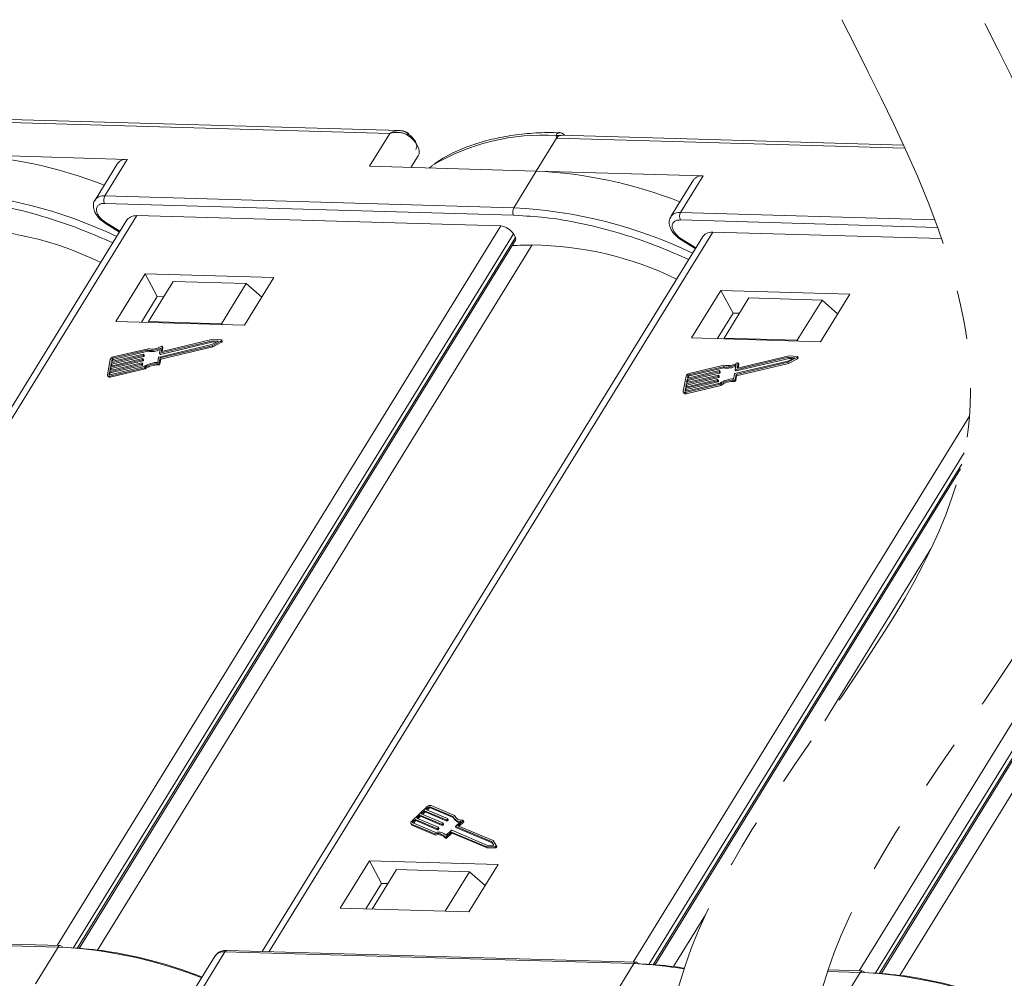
# Model space of a CAD drawing. Header units: millimetres. Extents: x 3698 to 5159, y 261 to 1294.
# Tile 36 of 46: x 4786 to 4851, y 1049 to 1113. Entities that reach past the tile are written whole.
import ezdxf

# ---------------------------------------------------------------- set-up
doc = ezdxf.new("R2010")
doc.units = ezdxf.units.MM
doc.linetypes.add('PHANTOM2', pattern=[31.75, 15.875, -3.175, 3.175, -3.175, 3.175, -3.175])

msp = doc.modelspace()

# ---------------------------------------------------------------- linework, layer by layer
at = {"color": 7, "linetype": 'Continuous', "lineweight": 15}
for p, q in [((4783.056, 1106.338), (4810.243, 1105.557)), ((4810.902, 1105.743), (4783.347, 1106.535)), ((4810.243, 1105.557), (4808.893, 1103.368)), ((4819.983, 1103.049), (4821.332, 1105.238)), ((4821.332, 1105.238), (4821.304, 1105.412)), ((4821.332, 1105.238), (4844.49, 1104.572)), ((4844.396, 1104.78), (4821.624, 1105.435)), ((4792.796, 1103.83), (4781.706, 1104.149)), ((4792.147, 1103.559), (4790.647, 1101.126)), ((4791.296, 1101.398), (4792.796, 1103.83)), ((4812.127, 1104.059), (4811.652, 1103.288)), ((4811.652, 1103.288), (4812.127, 1104.059)), ((4808.893, 1103.368), (4819.983, 1103.049)), ((4819.983, 1103.049), (4818.483, 1100.616)), ((4831.073, 1102.73), (4819.983, 1103.049)), ((4830.424, 1102.459), (4828.924, 1100.026)), ((4829.573, 1100.297), (4831.073, 1102.73)), ((4791.282, 1100.903), (4818.469, 1100.121)), ((4818.483, 1100.616), (4791.296, 1101.398)), ((4846.475, 1099.811), (4829.573, 1100.297)), ((4792.742, 1099.762), (4763.478, 1052.291)), ((4763.951, 1052.277), (4793.43, 1100.098)), ((4791.337, 1099.578), (4792.272, 1099.001)), ((4792.306, 1099.056), (4791.371, 1099.632)), ((4793.43, 1100.098), (4817.614, 1099.403)), ((4818.469, 1100.121), (4818.83, 1100.092)), ((4829.559, 1099.803), (4846.659, 1099.311)), ((4817.614, 1099.403), (4788.134, 1051.582)), ((4802.228, 1051.177), (4831.707, 1098.998)), ((4831.707, 1098.998), (4846.923, 1098.561)), ((4789.192, 1051.412), (4818.457, 1098.884)), ((4789.47, 1051.39), (4818.592, 1098.632)), ((4789.584, 1051.381), (4818.605, 1098.457)), ((4831.019, 1098.662), (4801.754, 1051.191)), ((4818.592, 1098.632), (4818.457, 1098.884)), ((4829.614, 1098.477), (4830.549, 1097.901)), ((4830.583, 1097.956), (4829.648, 1098.532)), ((4790.822, 1051.282), (4819.708, 1098.139)), ((4870.928, 1097.721), (4841.448, 1049.9)), ((4842.506, 1049.731), (4871.77, 1097.202)), ((4842.783, 1049.708), (4871.906, 1096.95)), ((4842.898, 1049.699), (4871.918, 1096.775)), ((4844.136, 1049.6), (4873.022, 1096.457)), ((4793.971, 1096.221), (4792.021, 1093.058)), ((4802.54, 1095.974), (4793.971, 1096.221)), ((4793.971, 1096.221), (4794.785, 1094.712)), ((4795.843, 1095.721), (4794.193, 1093.045)), ((4800.699, 1095.582), (4795.843, 1095.721)), ((4800.591, 1092.812), (4802.54, 1095.974)), ((4799.05, 1092.906), (4800.699, 1095.582)), ((4800.699, 1095.582), (4801.736, 1094.671)), ((4832.247, 1095.12), (4830.298, 1091.958)), ((4840.817, 1094.874), (4832.247, 1095.12)), ((4832.247, 1095.12), (4833.062, 1093.611)), ((4794.785, 1094.712), (4793.735, 1093.009)), ((4795.213, 1094.699), (4794.785, 1094.712)), ((4834.12, 1094.621), (4832.47, 1091.945)), ((4838.976, 1094.481), (4834.12, 1094.621)), ((4837.326, 1091.805), (4838.976, 1094.481)), ((4838.867, 1091.712), (4840.817, 1094.874)), ((4838.976, 1094.481), (4840.013, 1093.57)), ((4792.021, 1093.058), (4800.591, 1092.812)), ((4794.193, 1093.045), (4794.189, 1092.996)), ((4799.05, 1092.906), (4794.193, 1093.045)), ((4833.062, 1093.611), (4832.012, 1091.909)), ((4833.49, 1093.599), (4833.062, 1093.611)), ((4799.108, 1092.855), (4799.05, 1092.906)), ((4794.955, 1090.947), (4798.469, 1091.78)), ((4798.508, 1091.87), (4795.087, 1091.059)), ((4798.857, 1091.751), (4798.422, 1091.526)), ((4798.43, 1091.448), (4799.022, 1091.752)), ((4798.469, 1091.78), (4798.857, 1091.751)), ((4798.469, 1091.78), (4798.509, 1091.704)), ((4799.036, 1091.83), (4798.508, 1091.87)), ((4799.022, 1091.752), (4799.063, 1091.677)), ((4799.103, 1091.741), (4799.062, 1091.816)), ((4830.298, 1091.958), (4838.867, 1091.712)), ((4832.47, 1091.945), (4832.466, 1091.896)), ((4837.326, 1091.805), (4832.47, 1091.945)), ((4837.385, 1091.754), (4837.326, 1091.805)), ((4791.843, 1090.613), (4794.12, 1091.153)), ((4794.172, 1091.246), (4791.859, 1090.697)), ((4791.884, 1090.538), (4794.161, 1091.077)), ((4794.12, 1091.153), (4794.161, 1091.077)), ((4798.422, 1091.526), (4794.908, 1090.694)), ((4794.99, 1091.287), (4794.93, 1090.961)), ((4794.98, 1090.63), (4798.43, 1091.448)), ((4794.996, 1090.872), (4798.509, 1091.704)), ((4795.021, 1090.555), (4798.471, 1091.372)), ((4795.062, 1091.073), (4795.119, 1091.378)), ((4795.069, 1091.059), (4795.062, 1091.073)), ((4795.115, 1091.066), (4795.159, 1091.303)), ((4795.157, 1091.32), (4795.116, 1091.395)), ((4795.119, 1091.378), (4795.159, 1091.303)), ((4798.471, 1091.372), (4798.43, 1091.448)), ((4798.471, 1091.372), (4799.063, 1091.677)), ((4798.509, 1091.704), (4798.734, 1091.687)), ((4791.661, 1090.529), (4791.473, 1089.517)), ((4791.676, 1090.009), (4793.79, 1090.51)), ((4793.805, 1090.594), (4791.691, 1090.093)), ((4791.716, 1089.933), (4793.831, 1090.434)), ((4791.73, 1090.304), (4793.845, 1090.805)), ((4793.86, 1090.889), (4791.746, 1090.388)), ((4791.746, 1090.388), (4791.777, 1090.557)), ((4791.771, 1090.228), (4793.885, 1090.729)), ((4791.818, 1090.482), (4791.777, 1090.557)), ((4791.803, 1090.402), (4791.818, 1090.482)), ((4791.843, 1090.613), (4791.884, 1090.538)), ((4793.79, 1090.51), (4793.831, 1090.434)), ((4793.823, 1090.538), (4793.831, 1090.58)), ((4793.823, 1090.538), (4793.864, 1090.462)), ((4793.87, 1090.513), (4793.83, 1090.588)), ((4793.831, 1090.58), (4793.871, 1090.504)), ((4793.845, 1090.805), (4793.885, 1090.729)), ((4793.864, 1090.462), (4793.871, 1090.504)), ((4793.878, 1090.833), (4793.885, 1090.875)), ((4793.878, 1090.833), (4793.918, 1090.757)), ((4793.925, 1090.808), (4793.884, 1090.883)), ((4793.885, 1090.875), (4793.926, 1090.8)), ((4793.918, 1090.757), (4793.926, 1090.8)), ((4794.875, 1090.666), (4794.815, 1090.34)), ((4794.92, 1090.304), (4794.98, 1090.63)), ((4794.931, 1090.953), (4794.971, 1090.877)), ((4794.955, 1090.947), (4794.996, 1090.872)), ((4794.96, 1090.228), (4795.021, 1090.555)), ((4795.021, 1090.555), (4794.98, 1090.63)), ((4836.699, 1090.426), (4833.185, 1089.593)), ((4833.232, 1089.847), (4836.746, 1090.679)), ((4833.273, 1089.771), (4836.786, 1090.604)), ((4836.785, 1090.769), (4833.364, 1089.959)), ((4837.134, 1090.65), (4836.699, 1090.426)), ((4836.707, 1090.347), (4837.299, 1090.652)), ((4836.746, 1090.679), (4837.134, 1090.65)), ((4836.746, 1090.679), (4836.786, 1090.604)), ((4836.748, 1090.272), (4837.339, 1090.577)), ((4837.313, 1090.73), (4836.785, 1090.769)), ((4836.786, 1090.604), (4837.011, 1090.587)), ((4837.299, 1090.652), (4837.339, 1090.577)), ((4837.38, 1090.64), (4837.339, 1090.716)), ((4791.621, 1089.713), (4793.735, 1090.214)), ((4791.625, 1089.432), (4793.938, 1089.98)), ((4793.751, 1090.299), (4791.637, 1089.798)), ((4791.637, 1089.798), (4791.676, 1090.009)), ((4793.917, 1090.056), (4791.64, 1089.516)), ((4791.662, 1089.638), (4793.776, 1090.139)), ((4791.665, 1089.356), (4793.978, 1089.904)), ((4791.676, 1090.009), (4791.716, 1089.933)), ((4791.691, 1090.093), (4791.73, 1090.304)), ((4791.694, 1089.811), (4791.716, 1089.933)), ((4791.73, 1090.304), (4791.771, 1090.228)), ((4791.748, 1090.107), (4791.771, 1090.228)), ((4793.735, 1090.214), (4793.776, 1090.139)), ((4793.768, 1090.242), (4793.776, 1090.284)), ((4793.768, 1090.242), (4793.809, 1090.167)), ((4793.816, 1090.217), (4793.775, 1090.293)), ((4793.776, 1090.284), (4793.817, 1090.209)), ((4793.809, 1090.167), (4793.817, 1090.209)), ((4793.978, 1089.904), (4793.938, 1089.98)), ((4794.829, 1090.246), (4794.87, 1090.17)), ((4794.96, 1090.228), (4794.92, 1090.304)), ((4832.137, 1089.789), (4830.023, 1089.288)), ((4830.12, 1089.513), (4832.397, 1090.052)), ((4832.449, 1090.145), (4830.136, 1089.597)), ((4830.161, 1089.437), (4832.438, 1089.977)), ((4832.154, 1089.732), (4832.162, 1089.775)), ((4832.202, 1089.707), (4832.161, 1089.783)), ((4832.162, 1089.775), (4832.203, 1089.699)), ((4832.397, 1090.052), (4832.438, 1089.977)), ((4833.267, 1090.187), (4833.207, 1089.861)), ((4833.208, 1089.853), (4833.248, 1089.777)), ((4833.232, 1089.847), (4833.273, 1089.771)), ((4833.257, 1089.53), (4836.707, 1090.347)), ((4833.298, 1089.454), (4836.748, 1090.272)), ((4833.339, 1089.973), (4833.395, 1090.278)), ((4833.346, 1089.959), (4833.339, 1089.973)), ((4833.392, 1089.965), (4833.436, 1090.203)), ((4833.434, 1090.219), (4833.393, 1090.295)), ((4833.395, 1090.278), (4833.436, 1090.203)), ((4836.748, 1090.272), (4836.707, 1090.347)), ((4791.48, 1089.467), (4791.52, 1089.392)), ((4791.59, 1089.544), (4791.621, 1089.713)), ((4791.59, 1089.544), (4791.605, 1089.517)), ((4791.621, 1089.713), (4791.662, 1089.638)), ((4791.665, 1089.356), (4791.625, 1089.432)), ((4791.639, 1089.516), (4791.662, 1089.638)), ((4829.937, 1089.429), (4829.75, 1088.416)), ((4829.898, 1088.613), (4832.012, 1089.114)), ((4832.028, 1089.198), (4829.913, 1088.697)), ((4829.953, 1088.908), (4832.067, 1089.409)), ((4832.082, 1089.494), (4829.968, 1088.993)), ((4829.968, 1088.993), (4830.007, 1089.204)), ((4829.993, 1088.833), (4832.107, 1089.334)), ((4830.007, 1089.204), (4832.121, 1089.704)), ((4830.007, 1089.204), (4830.048, 1089.128)), ((4830.023, 1089.288), (4830.054, 1089.457)), ((4830.025, 1089.006), (4830.048, 1089.128)), ((4830.048, 1089.128), (4832.162, 1089.629)), ((4830.095, 1089.381), (4830.054, 1089.457)), ((4830.08, 1089.301), (4830.095, 1089.381)), ((4830.12, 1089.513), (4830.161, 1089.437)), ((4832.012, 1089.114), (4832.053, 1089.038)), ((4832.045, 1089.142), (4832.053, 1089.184)), ((4832.045, 1089.142), (4832.086, 1089.066)), ((4832.093, 1089.117), (4832.052, 1089.192)), ((4832.053, 1089.184), (4832.094, 1089.109)), ((4832.067, 1089.409), (4832.107, 1089.334)), ((4832.086, 1089.066), (4832.094, 1089.109)), ((4832.1, 1089.437), (4832.108, 1089.479)), ((4832.1, 1089.437), (4832.14, 1089.362)), ((4832.147, 1089.412), (4832.106, 1089.488)), ((4832.108, 1089.479), (4832.148, 1089.404)), ((4832.121, 1089.704), (4832.162, 1089.629)), ((4832.14, 1089.362), (4832.148, 1089.404)), ((4832.154, 1089.732), (4832.195, 1089.657)), ((4832.195, 1089.657), (4832.203, 1089.699)), ((4833.152, 1089.565), (4833.091, 1089.239)), ((4833.106, 1089.146), (4833.147, 1089.07)), ((4833.196, 1089.203), (4833.257, 1089.53)), ((4833.237, 1089.128), (4833.196, 1089.203)), ((4833.237, 1089.128), (4833.298, 1089.454)), ((4833.298, 1089.454), (4833.257, 1089.53)), ((4829.867, 1088.444), (4829.898, 1088.613)), ((4829.898, 1088.613), (4829.939, 1088.537)), ((4829.901, 1088.331), (4832.215, 1088.879)), ((4829.913, 1088.697), (4829.953, 1088.908)), ((4829.916, 1088.415), (4829.939, 1088.537)), ((4832.194, 1088.955), (4829.917, 1088.416)), ((4829.939, 1088.537), (4832.053, 1089.038)), ((4829.942, 1088.256), (4832.255, 1088.804)), ((4829.953, 1088.908), (4829.993, 1088.833)), ((4829.971, 1088.711), (4829.993, 1088.833)), ((4832.255, 1088.804), (4832.215, 1088.879)), ((4829.756, 1088.367), (4829.797, 1088.292)), ((4829.867, 1088.444), (4829.881, 1088.417)), ((4829.942, 1088.256), (4829.901, 1088.331)), ((4848.782, 1086.771), (4826.411, 1050.482)), ((4827.469, 1050.312), (4848.434, 1084.32)), ((4827.746, 1050.29), (4848.269, 1083.582)), ((4827.861, 1050.281), (4848.188, 1083.254)), ((4839.163, 1066.507), (4846.215, 1077.945)), ((4812.735, 1060.816), (4811.69, 1059.828)), ((4812.553, 1060.536), (4812.335, 1060.33)), ((4812.335, 1060.33), (4813.769, 1059.727)), ((4812.419, 1060.295), (4812.594, 1060.46)), ((4813.987, 1059.933), (4812.553, 1060.536)), ((4812.594, 1060.46), (4812.553, 1060.536)), ((4812.594, 1060.46), (4814.027, 1059.857)), ((4812.814, 1060.783), (4812.64, 1060.618)), ((4812.64, 1060.618), (4814.074, 1060.015)), ((4812.724, 1060.583), (4812.855, 1060.707)), ((4812.855, 1060.707), (4812.814, 1060.783)), ((4814.441, 1060.158), (4812.898, 1060.807)), ((4812.898, 1060.807), (4812.938, 1060.732)), ((4812.938, 1060.732), (4814.465, 1060.089)), ((4814.553, 1060.23), (4812.985, 1060.889)), ((4811.64, 1059.687), (4811.68, 1059.612)), ((4811.678, 1059.655), (4813.246, 1058.995)), ((4811.718, 1059.579), (4811.678, 1059.655)), ((4811.765, 1059.737), (4813.309, 1059.088)), ((4811.943, 1059.959), (4811.769, 1059.795)), ((4811.769, 1059.795), (4811.809, 1059.719)), ((4811.809, 1059.719), (4811.984, 1059.884)), ((4813.377, 1059.356), (4811.943, 1059.959)), ((4811.984, 1059.884), (4811.943, 1059.959)), ((4811.984, 1059.884), (4813.417, 1059.281)), ((4812.248, 1060.247), (4812.03, 1060.042)), ((4812.03, 1060.042), (4813.464, 1059.439)), ((4812.114, 1060.007), (4812.289, 1060.172)), ((4813.682, 1059.645), (4812.248, 1060.247)), ((4812.289, 1060.172), (4812.248, 1060.247)), ((4812.289, 1060.172), (4813.722, 1059.569)), ((4813.767, 1059.698), (4813.723, 1059.657)), ((4813.764, 1059.581), (4813.723, 1059.657)), ((4813.808, 1059.622), (4813.767, 1059.698)), ((4813.816, 1059.646), (4813.775, 1059.721)), ((4814.027, 1059.857), (4813.987, 1059.933)), ((4814.072, 1059.986), (4814.028, 1059.945)), ((4814.069, 1059.869), (4814.028, 1059.945)), ((4814.069, 1059.869), (4814.113, 1059.911)), ((4814.113, 1059.911), (4814.072, 1059.986)), ((4814.121, 1059.934), (4814.08, 1060.01)), ((4814.475, 1060.07), (4814.516, 1059.994)), ((4814.594, 1060.154), (4814.553, 1060.23)), ((4814.61, 1060.094), (4814.594, 1060.154)), ((4814.627, 1059.515), (4814.964, 1059.833)), ((4814.771, 1059.543), (4815.108, 1059.862)), ((4814.855, 1059.508), (4815.149, 1059.786)), ((4815.108, 1059.862), (4815.149, 1059.786)), ((4815.166, 1059.833), (4815.125, 1059.909)), ((4811.718, 1059.579), (4813.287, 1058.919)), ((4813.287, 1058.919), (4813.246, 1058.995)), ((4813.417, 1059.281), (4813.377, 1059.356)), ((4813.462, 1059.41), (4813.418, 1059.369)), ((4813.418, 1059.369), (4813.459, 1059.293)), ((4813.459, 1059.293), (4813.503, 1059.334)), ((4813.503, 1059.334), (4813.462, 1059.41)), ((4813.511, 1059.358), (4813.47, 1059.433)), ((4813.722, 1059.569), (4813.682, 1059.645)), ((4813.764, 1059.581), (4813.808, 1059.622)), ((4813.985, 1058.908), (4814.322, 1059.227)), ((4813.999, 1058.813), (4814.314, 1059.111)), ((4814.039, 1058.738), (4814.355, 1059.036)), ((4814.355, 1059.036), (4814.314, 1059.111)), ((4814.355, 1059.123), (4816.675, 1058.148)), ((4814.396, 1059.048), (4814.355, 1059.123)), ((4814.363, 1059.239), (4816.746, 1058.237)), ((4814.396, 1059.048), (4816.716, 1058.072)), ((4814.619, 1059.491), (4814.659, 1059.416)), ((4817.008, 1058.484), (4814.625, 1059.486)), ((4814.666, 1059.41), (4814.625, 1059.486)), ((4814.666, 1059.41), (4817.048, 1058.408)), ((4817.111, 1058.559), (4814.771, 1059.543)), ((4813.903, 1058.799), (4813.944, 1058.724)), ((4814.039, 1058.738), (4813.999, 1058.813)), ((4817.156, 1058.243), (4817.008, 1058.484)), ((4817.048, 1058.408), (4817.008, 1058.484)), ((4817.048, 1058.408), (4817.15, 1058.243)), ((4817.313, 1058.232), (4817.111, 1058.559)), ((4816.675, 1058.148), (4817.233, 1058.156)), ((4816.716, 1058.072), (4816.675, 1058.148)), ((4816.716, 1058.072), (4817.273, 1058.08)), ((4816.746, 1058.237), (4817.156, 1058.243)), ((4817.233, 1058.156), (4817.273, 1058.08)), ((4817.354, 1058.155), (4817.314, 1058.231)), ((4808.884, 1057.221), (4806.934, 1054.058)), ((4817.453, 1056.974), (4808.884, 1057.221)), ((4808.884, 1057.221), (4809.698, 1055.712)), ((4810.696, 1056.624), (4809.077, 1053.997)), ((4810.696, 1056.624), (4815.552, 1056.484)), ((4813.933, 1053.857), (4815.552, 1056.484)), ((4815.504, 1053.812), (4817.453, 1056.974)), ((4815.552, 1056.484), (4816.59, 1055.573)), ((4808.649, 1054.009), (4809.698, 1055.712)), ((4809.698, 1055.712), (4810.126, 1055.699)), ((4806.934, 1054.058), (4815.504, 1053.812)), ((4829.099, 1050.181), (4831.225, 1053.629)), ((4761.005, 1052.259), (4788.192, 1051.478)), ((4788.337, 1051.576), (4761.15, 1052.358)), ((4788.192, 1051.478), (4786.692, 1049.045)), ((4797.782, 1048.727), (4799.281, 1051.159)), ((4799.281, 1051.159), (4826.468, 1050.378)), ((4826.614, 1050.476), (4799.427, 1051.257)), ((4798.633, 1050.888), (4797.309, 1048.74)), ((4826.468, 1050.378), (4824.969, 1047.945)), ((4839.335, 1049.859), (4841.506, 1049.796)), ((4841.651, 1049.895), (4839.368, 1049.96)), ((4841.506, 1049.796), (4840.006, 1047.364))]:
    msp.add_line(p, q, dxfattribs=at)
at = {"color": 7, "linetype": 'Continuous', "lineweight": 15, "flags": 128}
for points in [[(4812.127, 1104.059), (4812.186, 1104.202), (4812.2, 1104.366), (4812.168, 1104.545), (4812.093, 1104.733), (4811.976, 1104.923), (4811.822, 1105.109), (4811.636, 1105.283), (4811.425, 1105.44)], [(4813.066, 1103.412), (4813.031, 1103.389), (4812.836, 1103.254)], [(4791.371, 1099.632), (4791.353, 1099.603), (4791.342, 1099.585), (4791.337, 1099.578), (4791.337, 1099.578)], [(4829.648, 1098.532), (4829.63, 1098.503), (4829.619, 1098.485), (4829.614, 1098.477), (4829.614, 1098.477)], [(4799.036, 1091.83), (4799.05, 1091.827), (4799.059, 1091.821), (4799.064, 1091.811), (4799.065, 1091.8), (4799.06, 1091.787), (4799.051, 1091.774), (4799.038, 1091.762), (4799.022, 1091.752)], [(4799.063, 1091.677), (4799.078, 1091.687), (4799.091, 1091.699), (4799.101, 1091.712), (4799.105, 1091.724), (4799.105, 1091.736), (4799.103, 1091.741)], [(4795.042, 1091.397), (4795.057, 1091.403), (4795.071, 1091.408), (4795.085, 1091.409), (4795.098, 1091.408), (4795.108, 1091.404), (4795.115, 1091.397), (4795.119, 1091.389), (4795.119, 1091.378)], [(4795.087, 1091.059), (4795.082, 1091.058), (4795.076, 1091.058), (4795.072, 1091.059), (4795.068, 1091.06), (4795.065, 1091.063), (4795.063, 1091.066), (4795.062, 1091.069), (4795.062, 1091.073)], [(4795.159, 1091.303), (4795.159, 1091.313), (4795.157, 1091.32)], [(4793.831, 1090.58), (4793.831, 1090.584), (4793.83, 1090.587), (4793.828, 1090.59), (4793.825, 1090.593), (4793.821, 1090.594), (4793.816, 1090.595), (4793.811, 1090.595), (4793.805, 1090.594)], [(4793.885, 1090.875), (4793.886, 1090.879), (4793.885, 1090.883), (4793.883, 1090.886), (4793.88, 1090.888), (4793.876, 1090.89), (4793.871, 1090.89), (4793.866, 1090.89), (4793.86, 1090.889)], [(4794.93, 1090.961), (4794.93, 1090.957), (4794.93, 1090.954), (4794.932, 1090.951), (4794.935, 1090.948), (4794.939, 1090.947), (4794.944, 1090.946), (4794.949, 1090.946), (4794.955, 1090.947)], [(4837.313, 1090.73), (4837.326, 1090.727), (4837.336, 1090.72), (4837.341, 1090.711), (4837.341, 1090.699), (4837.337, 1090.687), (4837.327, 1090.674), (4837.314, 1090.662), (4837.299, 1090.652)], [(4837.339, 1090.577), (4837.355, 1090.586), (4837.368, 1090.598), (4837.377, 1090.611), (4837.382, 1090.624), (4837.382, 1090.635), (4837.38, 1090.64)], [(4793.776, 1090.284), (4793.776, 1090.288), (4793.775, 1090.292), (4793.773, 1090.295), (4793.77, 1090.297), (4793.766, 1090.299), (4793.762, 1090.3), (4793.756, 1090.3), (4793.751, 1090.299)], [(4832.162, 1089.775), (4832.162, 1089.779), (4832.162, 1089.782), (4832.159, 1089.785), (4832.156, 1089.788), (4832.153, 1089.789), (4832.148, 1089.79), (4832.143, 1089.79), (4832.137, 1089.789)], [(4833.207, 1089.861), (4833.206, 1089.857), (4833.207, 1089.853), (4833.209, 1089.85), (4833.212, 1089.848), (4833.216, 1089.846), (4833.221, 1089.846), (4833.226, 1089.846), (4833.232, 1089.847)], [(4833.319, 1090.296), (4833.333, 1090.303), (4833.348, 1090.307), (4833.362, 1090.309), (4833.375, 1090.307), (4833.385, 1090.303), (4833.392, 1090.297), (4833.395, 1090.288), (4833.395, 1090.278)], [(4833.364, 1089.959), (4833.358, 1089.958), (4833.353, 1089.958), (4833.349, 1089.958), (4833.345, 1089.96), (4833.342, 1089.962), (4833.34, 1089.965), (4833.339, 1089.969), (4833.339, 1089.973)], [(4833.436, 1090.203), (4833.436, 1090.213), (4833.434, 1090.219)], [(4791.625, 1089.432), (4791.591, 1089.426), (4791.559, 1089.426), (4791.531, 1089.43), (4791.508, 1089.44), (4791.49, 1089.454), (4791.477, 1089.472), (4791.472, 1089.493), (4791.473, 1089.517)], [(4791.64, 1089.516), (4791.629, 1089.514), (4791.619, 1089.514), (4791.609, 1089.516), (4791.601, 1089.519), (4791.595, 1089.523), (4791.591, 1089.529), (4791.589, 1089.537), (4791.59, 1089.544)], [(4832.053, 1089.184), (4832.053, 1089.188), (4832.052, 1089.192), (4832.05, 1089.195), (4832.047, 1089.197), (4832.043, 1089.198), (4832.038, 1089.199), (4832.033, 1089.199), (4832.028, 1089.198)], [(4832.108, 1089.479), (4832.108, 1089.483), (4832.107, 1089.487), (4832.105, 1089.49), (4832.102, 1089.492), (4832.098, 1089.494), (4832.093, 1089.495), (4832.088, 1089.494), (4832.082, 1089.494)], [(4829.901, 1088.331), (4829.868, 1088.326), (4829.836, 1088.325), (4829.808, 1088.33), (4829.785, 1088.339), (4829.766, 1088.353), (4829.754, 1088.371), (4829.749, 1088.393), (4829.75, 1088.416)], [(4829.917, 1088.416), (4829.906, 1088.414), (4829.895, 1088.414), (4829.886, 1088.415), (4829.878, 1088.418), (4829.872, 1088.423), (4829.868, 1088.429), (4829.866, 1088.436), (4829.867, 1088.444)], [(4811.678, 1059.655), (4811.657, 1059.667), (4811.642, 1059.683), (4811.634, 1059.703), (4811.632, 1059.726), (4811.637, 1059.751), (4811.649, 1059.777), (4811.666, 1059.803), (4811.69, 1059.828)], [(4811.769, 1059.795), (4811.761, 1059.786), (4811.755, 1059.778), (4811.751, 1059.769), (4811.749, 1059.761), (4811.75, 1059.753), (4811.753, 1059.746), (4811.758, 1059.741), (4811.765, 1059.737)], [(4813.769, 1059.727), (4813.772, 1059.725), (4813.775, 1059.722), (4813.776, 1059.719), (4813.776, 1059.715), (4813.776, 1059.711), (4813.774, 1059.706), (4813.771, 1059.702), (4813.767, 1059.698)], [(4814.074, 1060.015), (4814.077, 1060.013), (4814.08, 1060.01), (4814.081, 1060.007), (4814.081, 1060.003), (4814.081, 1059.999), (4814.079, 1059.995), (4814.076, 1059.99), (4814.072, 1059.986)], [(4815.091, 1059.923), (4815.104, 1059.922), (4815.115, 1059.918), (4815.122, 1059.912), (4815.127, 1059.904), (4815.128, 1059.894), (4815.125, 1059.884), (4815.118, 1059.872), (4815.108, 1059.862)], [(4815.149, 1059.786), (4815.159, 1059.797), (4815.165, 1059.808), (4815.168, 1059.819), (4815.168, 1059.829), (4815.166, 1059.833)], [(4813.464, 1059.439), (4813.467, 1059.437), (4813.47, 1059.434), (4813.471, 1059.431), (4813.471, 1059.427), (4813.471, 1059.423), (4813.469, 1059.418), (4813.466, 1059.414), (4813.462, 1059.41)], [(4814.625, 1059.486), (4814.621, 1059.488), (4814.619, 1059.491), (4814.618, 1059.494), (4814.617, 1059.498), (4814.618, 1059.502), (4814.62, 1059.506), (4814.623, 1059.511), (4814.627, 1059.515)], [(4813.999, 1058.813), (4813.986, 1058.803), (4813.973, 1058.795), (4813.958, 1058.789), (4813.943, 1058.786), (4813.93, 1058.785), (4813.918, 1058.788), (4813.909, 1058.793), (4813.903, 1058.8)], [(4813.943, 1058.724), (4813.949, 1058.717), (4813.959, 1058.712), (4813.97, 1058.71), (4813.984, 1058.711), (4813.999, 1058.714), (4814.013, 1058.72), (4814.027, 1058.728), (4814.039, 1058.738)], [(4817.313, 1058.232), (4817.316, 1058.221), (4817.314, 1058.209), (4817.308, 1058.196), (4817.297, 1058.184), (4817.283, 1058.172), (4817.266, 1058.164), (4817.249, 1058.158), (4817.233, 1058.156)], [(4817.273, 1058.08), (4817.29, 1058.082), (4817.307, 1058.088), (4817.323, 1058.097), (4817.338, 1058.108), (4817.348, 1058.121), (4817.355, 1058.134), (4817.357, 1058.146), (4817.354, 1058.155)]]:
    msp.add_lwpolyline(points, dxfattribs=at)
at = {"color": 7, "linetype": 'Continuous', "lineweight": 15}
for centre, radius, start, end in [((4810.898, 1105.816), 0.647, 324.5742, 337.63278), ((4820.369, 1091.293), 14.15, 86.21226, 121.07297), ((4821.401, 1105.121), 0.306, 69.74741, 108.5156), ((4780.355, 1074.411), 29.768, 68.52159, 87.39982), ((4792.7, 1103.149), 0.688, 81.96358, 143.42725), ((4818.632, 1073.311), 29.768, 68.52159, 87.39982), ((4830.976, 1102.048), 0.688, 81.96358, 143.42725), ((4778.558, 1070.293), 31.467, 64.53337, 86.99672), ((4791.2, 1100.715), 0.69, 82.00241, 143.0234), ((4791.766, 1101.137), 0.538, 150.95613, 205.74517), ((4818.953, 1100.355), 0.538, 150.95613, 205.74517), ((4816.835, 1069.192), 31.467, 64.53337, 86.99672), ((4829.477, 1099.614), 0.69, 82.00241, 143.0234), ((4830.043, 1100.036), 0.538, 150.95613, 205.74517), ((4781.216, 1076.838), 22.403, 64.03209, 89.45086), ((4817.534, 1098.33), 1.076, 30.95613, 85.74517), ((4818.45, 1098.534), 0.173, 333.36398, 34.64949), ((4820.648, 1037.651), 60.495, 90.89067, 92.14196), ((4819.493, 1075.737), 22.403, 64.03209, 89.45086), ((4794.364, 1092.456), 1.326, 259.41771, 298.19154), ((4794.403, 1092.357), 1.302, 259.26079, 295.83746), ((4794.418, 1092.408), 1.188, 258.0397, 301.68332), ((4791.907, 1090.44), 0.262, 100.47925, 160.04254), ((4791.859, 1090.527), 0.0872, 100.47925, 160.04254), ((4791.9, 1090.452), 0.0872, 100.47925, 160.04254), ((4793.782, 1090.552), 0.0436, 280.47925, 340.04254), ((4793.823, 1090.477), 0.0436, 280.47925, 340.04254), ((4793.837, 1090.848), 0.0436, 280.47925, 340.04254), ((4793.86, 1090.507), 0.0121, 347.28267, 27.51386), ((4793.877, 1090.772), 0.0436, 280.47925, 340.04254), ((4793.914, 1090.802), 0.0121, 347.28267, 27.51386), ((4794.916, 1090.651), 0.0436, 100.47925, 160.04254), ((4794.988, 1090.891), 0.021, 219.90183, 292.51357), ((4793.727, 1090.257), 0.0436, 280.47925, 340.04254), ((4793.768, 1090.182), 0.0436, 280.47925, 340.04254), ((4793.805, 1090.212), 0.0121, 347.28267, 27.51386), ((4794.832, 1088.724), 1.616, 90.62184, 124.50109), ((4794.756, 1088.865), 1.383, 86.96732, 126.27921), ((4794.797, 1088.79), 1.383, 86.96732, 126.27921), ((4794.836, 1090.335), 0.0895, 265.73675, 339.43857), ((4794.876, 1090.26), 0.0895, 265.73675, 339.43857), ((4832.64, 1091.356), 1.326, 259.41771, 298.19154), ((4832.68, 1091.256), 1.302, 259.26079, 295.83746), ((4832.695, 1091.307), 1.188, 258.0397, 301.68332), ((4833.264, 1089.791), 0.021, 219.90183, 292.51357), ((4791.617, 1089.473), 0.126, 219.90183, 292.51357), ((4830.183, 1089.34), 0.262, 100.47925, 160.04254), ((4830.136, 1089.427), 0.0872, 100.47925, 160.04254), ((4830.177, 1089.351), 0.0872, 100.47925, 160.04254), ((4832.004, 1089.157), 0.0436, 280.47925, 340.04254), ((4832.059, 1089.452), 0.0436, 280.47925, 340.04254), ((4832.082, 1089.111), 0.0121, 347.28267, 27.51386), ((4832.099, 1089.377), 0.0436, 280.47925, 340.04254), ((4832.113, 1089.747), 0.0436, 280.47925, 340.04254), ((4832.136, 1089.407), 0.0121, 347.28267, 27.51386), ((4832.154, 1089.672), 0.0436, 280.47925, 340.04254), ((4833.109, 1087.624), 1.616, 90.62184, 124.50109), ((4832.191, 1089.702), 0.0121, 347.28267, 27.51386), ((4833.033, 1087.765), 1.383, 86.96732, 126.27921), ((4833.113, 1089.235), 0.0895, 265.73675, 339.43857), ((4833.153, 1089.159), 0.0895, 265.73675, 339.43857), ((4833.193, 1089.551), 0.0436, 100.47925, 160.04254), ((4832.045, 1089.081), 0.0436, 280.47925, 340.04254), ((4833.073, 1087.689), 1.383, 86.96732, 126.27921), ((4829.894, 1088.372), 0.126, 219.90183, 292.51357), ((4812.924, 1060.635), 0.262, 76.65876, 136.22204), ((4812.877, 1060.722), 0.0872, 76.65876, 136.22204), ((4812.918, 1060.647), 0.0872, 76.65876, 136.22204), ((4813.692, 1059.687), 0.0436, 256.65876, 316.22204), ((4813.997, 1059.975), 0.0436, 256.65876, 316.22204), ((4814.037, 1059.9), 0.0436, 256.65876, 316.22204), ((4814.101, 1059.928), 0.021, 304.18773, 16.79947), ((4814.909, 1060.327), 0.497, 199.88446, 276.34019), ((4814.931, 1060.256), 0.49, 212.19031, 265.68863), ((4814.99, 1060.371), 0.459, 197.87163, 282.66726), ((4811.744, 1059.647), 0.0725, 209.18743, 249.41863), ((4813.438, 1058.439), 0.588, 37.86047, 109.03364), ((4813.493, 1058.419), 0.693, 44.85727, 105.46591), ((4813.387, 1059.399), 0.0436, 256.65876, 316.22204), ((4813.427, 1059.323), 0.0436, 256.65876, 316.22204), ((4813.491, 1059.352), 0.021, 304.18773, 16.79947), ((4813.732, 1059.612), 0.0436, 256.65876, 316.22204), ((4813.796, 1059.64), 0.021, 304.18773, 16.79947), ((4814.345, 1059.081), 0.0436, 76.65876, 136.22204), ((4814.353, 1059.196), 0.0436, 76.65876, 136.22204), ((4814.386, 1059.005), 0.0436, 76.65876, 136.22204), ((4814.67, 1059.422), 0.0121, 209.18743, 249.41863), ((4813.479, 1058.363), 0.588, 37.86047, 109.03364), ((4788.35, 1051.401), 0.176, 94.04353, 153.96822), ((4786.763, 1021.373), 30.139, 68.6387, 87.2827), ((4788.317, 1051.405), 0.173, 22.0518, 83.33731), ((4799.185, 1050.478), 0.688, 81.96358, 143.42725), ((4799.44, 1051.082), 0.176, 94.04353, 153.96822), ((4826.627, 1050.3), 0.176, 94.04353, 153.96822), ((4825.04, 1020.272), 30.139, 80.91072, 87.2827), ((4826.594, 1050.305), 0.173, 22.0518, 83.33731), ((4841.664, 1049.719), 0.176, 94.04353, 153.96822), ((4841.631, 1049.723), 0.173, 22.0518, 83.33731), ((4840.077, 1019.691), 30.139, 68.6387, 87.2827)]:
    msp.add_arc(centre, radius, start, end, dxfattribs=at)
for centre in [(4793.973, 1099.092), (4832.25, 1097.992)]:
    msp.add_ellipse(centre, major_axis=(-1.256, 0.627), ratio=0.628473, start_param=5.441514, end_param=6.226831, dxfattribs=at)
at = {"color": 3, "linetype": 'PHANTOM2', "lineweight": 9, "ltscale": 1.030123}
for points in [[(4840.281, 1113.113), (4848.691, 1085.878), (4829.867, 1050.234), (4838.305, 1006.882)], [(4849.788, 1112.855), (4858.198, 1085.621), (4839.374, 1049.976), (4847.812, 1006.625)]]:
    msp.add_spline(points, degree=3, dxfattribs=at)
at = {"color": 7, "linetype": 'Continuous', "lineweight": 15}
for points, knots in [([(4810.243, 1105.557), (4810.344, 1105.608), (4810.545, 1105.711), (4810.878, 1105.76), (4811.201, 1105.713), (4811.372, 1105.583), (4811.453, 1105.522)], [0, 0, 0, 0, 0.251519, 0.501784, 0.765632, 1, 1, 1, 1]), ([(4811.425, 1105.44), (4811.343, 1105.484), (4811.16, 1105.581), (4810.746, 1105.65), (4810.44, 1105.594), (4810.243, 1105.557)], [0, 0, 0, 0, 0.227063, 0.501587, 1, 1, 1, 1]), ([(4811.496, 1105.569), (4811.378, 1105.628), (4811.189, 1105.723), (4810.981, 1105.738), (4810.903, 1105.743)], [0, 0, 0, 0, 0.6234269, 1, 1, 1, 1]), ([(4821.537, 1105.595), (4821.266, 1105.603), (4820.459, 1105.627), (4819.183, 1105.539), (4817.716, 1105.335), (4816.328, 1105.004), (4815.032, 1104.545), (4813.984, 1104.06), (4813.423, 1103.678), (4813.216, 1103.537)], [0, 0, 0, 0, 0.082191, 0.244093, 0.406945, 0.570776, 0.735755, 0.902211, 1, 1, 1, 1]), ([(4821.304, 1105.412), (4821.312, 1105.438), (4821.33, 1105.495), (4821.383, 1105.56), (4821.452, 1105.599), (4821.506, 1105.617), (4821.536, 1105.608), (4821.539, 1105.607)], [0, 0, 0, 0, 0.217347, 0.475155, 0.716424, 0.972067, 1, 1, 1, 1]), ([(4821.861, 1105.428), (4821.855, 1105.436), (4821.825, 1105.481), (4821.749, 1105.541), (4821.641, 1105.598), (4821.567, 1105.606), (4821.53, 1105.61)], [0, 0, 0, 0, 0.065262, 0.374079, 0.686602, 1, 1, 1, 1]), ([(4821.624, 1105.426), (4821.593, 1105.428), (4821.554, 1105.43), (4821.516, 1105.413), (4821.507, 1105.409)], [0, 0, 0, 0, 0.778572, 1, 1, 1, 1]), ([(4780.553, 1101.193), (4781.214, 1101.153), (4782.678, 1101.064), (4785.103, 1100.617), (4787.561, 1099.95), (4789.824, 1099.161), (4791.175, 1098.566), (4791.827, 1098.279)], [0, 0, 0, 0, 0.1865637, 0.4136768, 0.6471866, 0.8297137, 1, 1, 1, 1]), ([(4790.659, 1101.124), (4790.645, 1101.108), (4790.554, 1101.003), (4790.521, 1100.726), (4790.586, 1100.407), (4790.738, 1100.129), (4790.962, 1099.846), (4791.193, 1099.681), (4791.337, 1099.578)], [0, 0, 0, 0, 0.037615, 0.241517, 0.451999, 0.598171, 0.747954, 1, 1, 1, 1]), ([(4791.371, 1099.632), (4791.288, 1099.689), (4791.118, 1099.806), (4790.917, 1100.024), (4790.783, 1100.25), (4790.728, 1100.464), (4790.754, 1100.652), (4790.863, 1100.798), (4791.041, 1100.892), (4791.203, 1100.899), (4791.282, 1100.903)], [0, 0, 0, 0, 0.12225, 0.25, 0.37775, 0.5, 0.62225, 0.75, 0.87775, 1, 1, 1, 1]), ([(4818.83, 1100.092), (4819.491, 1100.052), (4820.955, 1099.964), (4823.38, 1099.516), (4825.838, 1098.85), (4828.1, 1098.06), (4829.452, 1097.466), (4830.104, 1097.179)], [0, 0, 0, 0, 0.186564, 0.413677, 0.647187, 0.829714, 1, 1, 1, 1]), ([(4828.936, 1100.023), (4828.921, 1100.007), (4828.831, 1099.903), (4828.798, 1099.626), (4828.863, 1099.306), (4829.014, 1099.029), (4829.239, 1098.746), (4829.47, 1098.581), (4829.614, 1098.477)], [0, 0, 0, 0, 0.037615, 0.241517, 0.451999, 0.598171, 0.747954, 1, 1, 1, 1]), ([(4829.648, 1098.532), (4829.565, 1098.589), (4829.394, 1098.706), (4829.194, 1098.924), (4829.059, 1099.15), (4829.005, 1099.364), (4829.031, 1099.552), (4829.139, 1099.698), (4829.318, 1099.791), (4829.48, 1099.799), (4829.559, 1099.803)], [0, 0, 0, 0, 0.12225, 0.25, 0.37775, 0.5, 0.62225, 0.75, 0.87775, 1, 1, 1, 1]), ([(4797.774, 1049.494), (4797.197, 1049.706), (4795.721, 1050.247), (4793.387, 1050.861), (4790.839, 1051.332), (4789.257, 1051.424), (4788.477, 1051.47)], [0, 0, 0, 0, 0.180169, 0.461291, 0.734758, 1, 1, 1, 1]), ([(4799.429, 1051.251), (4799.403, 1051.254), (4799.273, 1051.267), (4799.053, 1051.218), (4798.792, 1051.101), (4798.687, 1050.949), (4798.64, 1050.88)], [0, 0, 0, 0, 0.07976, 0.393066, 0.724539, 1, 1, 1, 1]), ([(4829.817, 1050.082), (4829.581, 1050.119), (4828.539, 1050.265), (4827.533, 1050.324), (4826.754, 1050.369)], [0.6578267, 0.6578267, 0.6578267, 0.6578267, 0.7347581, 1, 1, 1, 1]), ([(4851.087, 1047.813), (4850.511, 1048.024), (4849.035, 1048.565), (4846.701, 1049.18), (4844.153, 1049.65), (4842.57, 1049.742), (4841.791, 1049.788)], [0, 0, 0, 0, 0.180169, 0.461291, 0.734758, 1, 1, 1, 1])]:
    msp.add_open_spline(points, degree=3, knots=knots, dxfattribs=at)
for points in [[(4811.453, 1105.522), (4811.556, 1105.445), (4811.762, 1105.292), (4811.882, 1105.106), (4811.942, 1105.013)], [(4811.942, 1105.013), (4811.985, 1104.913), (4812.069, 1104.714), (4812.009, 1104.562), (4811.979, 1104.486)], [(4821.507, 1105.409), (4821.475, 1105.389), (4821.411, 1105.351), (4821.359, 1105.276), (4821.332, 1105.238)]]:
    msp.add_open_spline(points, degree=3, dxfattribs=at)

doc.saveas('drawing.dxf')
